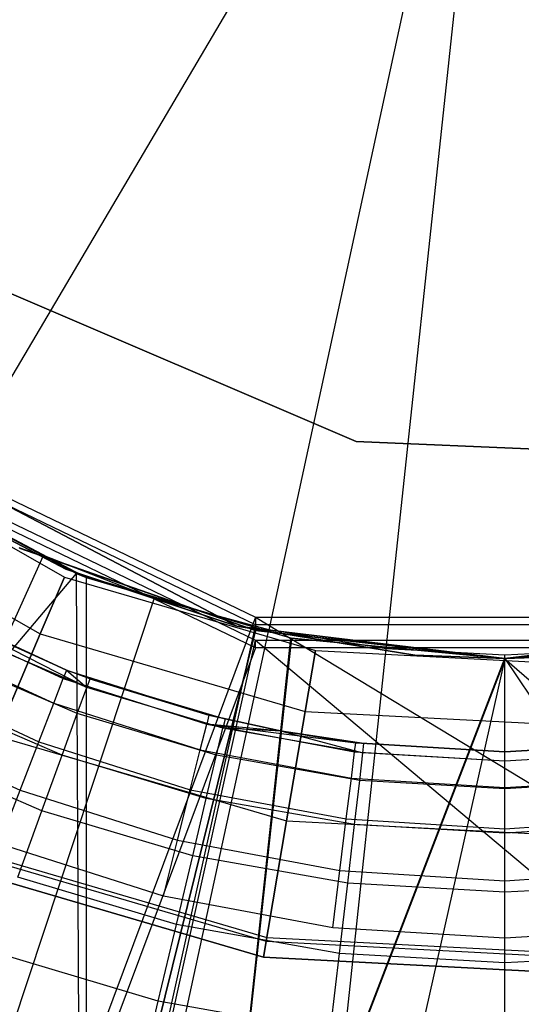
# Model space of a CAD drawing. Extents: x 0.1 to 16.1, y -7 to 7.
# Tile 26 of 68: x 7.95 to 8.084, y -0.393 to -0.129. Entities that reach past the tile are written whole.
import ezdxf

# ---------------------------------------------------------------- set-up
doc = ezdxf.new("R2010")
doc.units = 0
doc.header["$LTSCALE"] = 2.54
doc.layers.get('0').update_dxf_attribs({"color": 13, "linetype": 'CONTINUOUS'})

# ---------------------------------------------------------------- blocks, each defined once
blk = doc.blocks.new('DROPS_WOOD_E_PM_STL')
at = {"color": 0}
for p, q in [((8.08, 0, 2.18815), (7.92818, -0.25765, 2.19005)), ((8.08, 0, 2.18815), (7.92818, -0.25765, 2.19005)), ((8.08, 0, 2.18815), (8.01678, -0.2923, 2.19005)), ((8.08, 0, 2.18815), (8.01678, -0.2923, 2.19005)), ((8.04821, -0.29736, 2.19005), (8.08, 0, 2.18815)), ((8.04821, -0.29736, 2.19005), (8.08, 0, 2.18815)), ((7.93241, -0.19555, 215.55796), (8.04019, -0.24174, 215.55796)), ((8.04019, -0.24174, 14.55795), (7.93241, -0.19555, 14.55795)), ((7.93241, -0.19555, 215.55796), (8.04019, -0.24174, 215.55796)), ((8.04019, -0.24174, 14.55795), (7.93241, -0.19555, 14.55795)), ((8.0082, -0.29128, 29.35812), (7.88106, -0.22455, 29.35812)), ((7.88106, -0.22455, 28.35812), (8.0082, -0.29128, 28.35812)), ((7.88106, -0.22455, 28.35812), (8.0082, -0.29128, 28.35812)), ((8.0082, -0.29128, 29.35812), (7.88106, -0.22455, 29.35812)), ((7.89295, -0.23091, 29.36859), (8.01324, -0.28884, 29.36665)), ((7.89295, -0.23091, 29.36859), (8.01324, -0.28884, 29.36665)), ((8.01324, -0.2909, 33.36693), (7.89295, -0.23298, 33.37078)), ((8.01324, -0.2909, 33.36693), (7.89295, -0.23298, 33.37078)), ((7.89295, -0.2371, 41.36202), (8.01324, -0.29503, 41.36581)), ((7.89295, -0.2371, 41.36202), (8.01324, -0.29503, 41.36581)), ((8.01324, -0.29709, 45.36609), (7.89295, -0.23916, 45.36421)), ((8.01324, -0.29709, 45.36609), (7.89295, -0.23916, 45.36421)), ((8.04019, -0.24174, 215.55796), (8.0992, -0.24425, 215.55796)), ((8.0992, -0.24425, 14.55795), (8.04019, -0.24174, 14.55795)), ((8.04019, -0.24174, 215.55796), (8.0992, -0.24425, 215.55796)), ((8.04019, -0.24174, 215.55796), (8.04019, -0.24174, 14.55795)), ((8.0992, -0.24425, 14.55795), (8.04019, -0.24174, 14.55795)), ((8.04019, -0.24174, 215.55796), (8.04019, -0.24174, 14.55795)), ((7.90102, -0.24343, 213.36956), (7.96198, -0.27814, 213.36956)), ((7.90102, -0.24343, 213.40759), (7.96198, -0.27814, 213.40759)), ((7.90102, -0.24343, 213.36956), (7.96198, -0.27814, 213.36956)), ((7.90102, -0.24343, 213.40759), (7.96198, -0.27814, 213.40759)), ((7.91324, -0.24938, 33.88088), (7.96782, -0.27824, 33.8787)), ((7.91324, -0.24938, 33.88088), (7.96782, -0.27824, 33.8787)), ((7.96519, -0.27716, 40.87502), (7.91325, -0.24939, 40.87293)), ((7.91325, -0.24939, 40.87293), (7.96782, -0.27824, 33.8787)), ((7.96519, -0.27716, 40.87502), (7.91325, -0.24939, 40.87293)), ((7.91325, -0.24939, 40.87293), (7.96782, -0.27824, 33.8787)), ((7.96241, -0.27599, 41.3819), (7.91966, -0.25356, 41.3819)), ((7.91966, -0.25356, 40.8819), (7.96241, -0.27599, 40.8819)), ((7.91966, -0.25356, 40.8819), (7.96241, -0.27599, 40.8819)), ((7.96241, -0.27599, 41.3819), (7.91966, -0.25356, 41.3819)), ((7.96241, -0.27599, 33.88877), (7.91966, -0.25356, 33.88877)), ((7.91966, -0.25356, 33.38877), (7.96241, -0.27599, 33.38877)), ((7.91966, -0.25356, 33.38877), (7.96241, -0.27599, 33.38877)), ((7.96241, -0.27599, 33.88877), (7.91966, -0.25356, 33.88877)), ((7.89124, -0.25673, 213.33528), (7.95553, -0.29334, 213.33528)), ((7.89124, -0.25673, 213.33528), (7.95553, -0.29334, 213.33528)), ((7.89124, -0.25673, 213.44189), (7.95553, -0.29334, 213.44189)), ((7.89124, -0.25673, 213.44189), (7.95553, -0.29334, 213.44189)), ((7.95643, -0.27233, 2.19005), (7.92818, -0.25765, 2.19005)), ((7.95643, -0.27233, 2.19005), (7.92818, -0.25765, 2.19005)), ((8.01324, -0.29248, 28.34174), (7.94984, -0.27029, 28.3407)), ((8.01324, -0.29248, 28.34174), (7.94984, -0.27029, 28.3407)), ((7.94993, -0.27034, 16.34352), (8.01324, -0.29248, 16.34249)), ((7.94993, -0.27034, 16.34352), (8.01324, -0.29248, 16.34249)), ((7.83359, -0.54303, 2.22278), (7.95643, -0.27233, 2.19005)), ((7.83359, -0.54303, 2.22278), (7.95643, -0.27233, 2.19005)), ((7.98607, -0.28392, 2.19005), (7.95643, -0.27233, 2.19005)), ((7.98607, -0.28392, 2.19005), (7.95643, -0.27233, 2.19005)), ((7.96519, -0.27716, 40.87502), (7.5214, -0.8, 40.83204)), ((7.96519, -0.27716, 40.87502), (7.5214, -0.8, 40.83204)), ((8.0082, -0.29128, 41.3819), (7.96241, -0.27599, 41.3819)), ((7.96241, -0.27599, 40.8819), (8.0082, -0.29128, 40.8819)), ((7.96241, -0.27599, 40.8819), (8.0082, -0.29128, 40.8819)), ((7.96241, -0.27599, 40.8819), (7.96241, -0.27599, 41.3819)), ((8.0082, -0.29128, 41.3819), (7.96241, -0.27599, 41.3819)), ((7.96241, -0.27599, 40.8819), (7.96241, -0.27599, 41.3819)), ((8.0082, -0.29128, 33.88877), (7.96241, -0.27599, 33.88877)), ((7.96241, -0.27599, 33.38877), (8.0082, -0.29128, 33.38877)), ((7.96241, -0.27599, 33.38877), (8.0082, -0.29128, 33.38877)), ((7.96241, -0.27599, 33.38877), (7.96241, -0.27599, 33.88877)), ((8.0082, -0.29128, 33.88877), (7.96241, -0.27599, 33.88877)), ((7.96241, -0.27599, 33.38877), (7.96241, -0.27599, 33.88877)), ((8.02269, -0.29447, 40.87644), (7.96519, -0.27716, 40.87502)), ((7.96519, -0.27716, 40.87502), (7.96782, -0.8, 40.87511)), ((7.96519, -0.27716, 40.87502), (7.96782, -0.8, 40.87511)), ((7.96519, -0.27716, 40.87502), (7.96782, -0.27824, 33.8787)), ((7.96519, -0.27716, 40.87502), (7.96782, -0.27824, 33.8787)), ((8.02269, -0.29447, 40.87644), (7.96519, -0.27716, 40.87502)), ((7.96198, -0.27814, 213.36956), (7.95553, -0.29334, 213.33528)), ((7.96198, -0.27814, 213.36956), (7.95553, -0.29334, 213.33528)), ((7.95553, -0.29334, 213.44189), (7.96198, -0.27814, 213.40759)), ((7.95553, -0.29334, 213.44189), (7.96198, -0.27814, 213.40759)), ((7.96198, -0.27814, 213.36956), (8.0293, -0.29786, 213.36956)), ((7.96198, -0.27814, 213.40759), (7.96198, -0.27814, 213.36956)), ((7.96198, -0.27814, 213.40759), (8.0293, -0.29786, 213.40759)), ((7.96198, -0.27814, 213.36956), (8.0293, -0.29786, 213.36956)), ((7.96198, -0.27814, 213.40759), (7.96198, -0.27814, 213.36956)), ((7.96198, -0.27814, 213.40759), (8.0293, -0.29786, 213.40759)), ((7.96782, -0.27824, 33.8787), (7.96782, -0.8, 33.8787)), ((7.96782, -0.27824, 33.8787), (7.96782, -0.8, 33.8787)), ((7.96782, -0.27824, 33.8787), (8.02296, -0.29453, 33.87737)), ((8.02269, -0.29447, 40.87644), (7.96782, -0.27824, 33.8787)), ((8.02269, -0.29447, 40.87644), (7.96782, -0.27824, 33.8787)), ((7.96782, -0.27824, 33.8787), (8.02296, -0.29453, 33.87737)), ((7.89271, -0.56615, 2.22278), (7.98607, -0.28392, 2.19005)), ((7.89271, -0.56615, 2.22278), (7.98607, -0.28392, 2.19005)), ((8.01678, -0.2923, 2.19005), (7.98607, -0.28392, 2.19005)), ((8.01678, -0.2923, 2.19005), (7.98607, -0.28392, 2.19005)), ((7.9626, -0.30305, 15.03972), (7.92624, -0.28633, 16.28972)), ((7.92624, -0.28633, 16.28972), (7.9626, -0.30305, 16.28972)), ((7.9626, -0.30305, 15.03972), (7.92624, -0.28633, 16.28972)), ((7.92624, -0.28633, 16.28972), (7.9626, -0.30305, 16.28972)), ((8.01324, -0.28884, 29.36665), (7.82359, -0.79636, 29.37022)), ((8.01324, -0.28884, 29.36665), (7.82359, -0.79636, 29.37022)), ((7.92509, -0.28848, 16.30518), (7.96171, -0.30534, 16.30518)), ((7.92509, -0.28848, 16.30518), (7.96171, -0.30534, 16.30518)), ((7.9626, -0.30305, 15.03972), (7.93414, -0.29043, 15.03972)), ((7.93414, -0.29043, 15.03972), (7.96799, -0.30776, 15.01747)), ((7.93414, -0.29043, 15.03972), (7.96799, -0.30776, 15.01747)), ((7.9626, -0.30305, 15.03972), (7.93414, -0.29043, 15.03972)), ((8.01324, -0.28884, 29.36665), (8.84818, -0.79638, 29.40308)), ((8.01324, -0.28884, 29.36665), (8.84818, -0.79638, 29.40308)), ((8.01324, -0.28884, 29.36665), (8.14676, -0.28884, 29.36665)), ((8.01324, -0.28884, 29.36665), (8.14676, -0.28884, 29.36665)), ((8.01324, -0.28884, 29.36665), (8.01324, -0.2909, 33.36693)), ((8.01324, -0.28884, 29.36665), (8.01324, -0.2909, 33.36693)), ((8.01324, -0.29248, 16.34249), (7.88769, -0.8, 16.3452)), ((8.01324, -0.29248, 16.34249), (7.88769, -0.8, 16.3452)), ((7.88769, -0.8, 28.33903), (8.01324, -0.29248, 28.34174)), ((7.88769, -0.8, 28.33903), (8.01324, -0.29248, 28.34174)), ((8.01324, -0.2909, 33.36693), (7.90054, -0.79843, 33.37014)), ((8.01324, -0.2909, 33.36693), (7.90054, -0.79843, 33.37014)), ((7.96799, -0.30776, 15.01747), (7.93301, -0.29267, 15.01747)), ((7.96799, -0.30776, 15.01747), (7.93301, -0.29267, 15.01747)), ((7.95395, -0.58285, 2.22278), (8.01678, -0.2923, 2.19005)), ((7.95395, -0.58285, 2.22278), (8.01678, -0.2923, 2.19005)), ((8.08, -0.3, 29.35812), (8.0082, -0.29128, 29.35812)), ((8.0082, -0.29128, 28.35812), (8.08, -0.3, 28.35812)), ((8.0082, -0.29128, 28.35812), (8.08, -0.3, 28.35812)), ((8.0082, -0.29128, 28.35812), (8.0082, -0.29128, 29.35812)), ((8.08, -0.3, 29.35812), (8.0082, -0.29128, 29.35812)), ((8.0082, -0.29128, 28.35812), (8.0082, -0.29128, 29.35812)), ((8.05586, -0.29903, 41.3819), (8.0082, -0.29128, 41.3819)), ((8.0082, -0.29128, 40.8819), (8.05586, -0.29903, 40.8819)), ((8.0082, -0.29128, 40.8819), (8.05586, -0.29903, 40.8819)), ((8.0082, -0.29128, 40.8819), (8.0082, -0.29128, 41.3819)), ((8.05586, -0.29903, 41.3819), (8.0082, -0.29128, 41.3819)), ((8.0082, -0.29128, 40.8819), (8.0082, -0.29128, 41.3819)), ((8.05586, -0.29903, 33.88877), (8.0082, -0.29128, 33.88877)), ((8.0082, -0.29128, 33.38877), (8.05586, -0.29903, 33.38877)), ((8.0082, -0.29128, 33.38877), (8.05586, -0.29903, 33.38877)), ((8.0082, -0.29128, 33.38877), (8.0082, -0.29128, 33.88877)), ((8.05586, -0.29903, 33.88877), (8.0082, -0.29128, 33.88877)), ((8.0082, -0.29128, 33.38877), (8.0082, -0.29128, 33.88877)), ((8.14676, -0.2909, 33.36693), (8.01324, -0.2909, 33.36693)), ((8.14676, -0.2909, 33.36693), (8.01324, -0.2909, 33.36693)), ((8.01324, -0.29248, 16.34249), (8.0799, -0.3, 16.34211)), ((8.0801, -0.3, 28.34211), (8.01324, -0.29248, 28.34174)), ((8.01324, -0.29248, 28.34174), (8.01324, -0.29248, 16.34249)), ((8.01324, -0.29248, 28.34174), (8.01324, -0.29248, 16.34249)), ((8.0801, -0.3, 28.34211), (8.01324, -0.29248, 28.34174)), ((8.01324, -0.29248, 16.34249), (8.0799, -0.3, 16.34211)), ((8.04821, -0.29736, 2.19005), (8.01678, -0.2923, 2.19005)), ((8.04821, -0.29736, 2.19005), (8.01678, -0.2923, 2.19005)), ((8.0799, -0.3, 16.34211), (8.14676, -0.29248, 16.34249)), ((8.0799, -0.3, 16.34211), (8.14676, -0.29248, 16.34249)), ((8.15179, -0.29128, 29.35812), (8.08, -0.3, 29.35812)), ((8.08, -0.3, 28.35812), (8.15179, -0.29128, 28.35812)), ((8.08, -0.3, 28.35812), (8.15179, -0.29128, 28.35812)), ((8.15179, -0.29128, 29.35812), (8.08, -0.3, 29.35812)), ((8.14676, -0.29248, 28.34174), (8.0801, -0.3, 28.34211)), ((8.14676, -0.29248, 28.34174), (8.0801, -0.3, 28.34211)), ((7.90054, -0.80255, 41.36208), (8.01324, -0.29503, 41.36581)), ((7.90054, -0.80255, 41.36208), (8.01324, -0.29503, 41.36581)), ((7.92173, -0.29474, 16.31911), (7.95915, -0.31196, 16.31911)), ((7.92173, -0.29474, 16.31911), (7.95915, -0.31196, 16.31911)), ((7.95553, -0.29334, 213.33528), (7.94391, -0.32072, 213.31155)), ((7.95553, -0.29334, 213.33528), (7.94391, -0.32072, 213.31155)), ((7.94391, -0.32072, 213.4656), (7.95553, -0.29334, 213.44189)), ((7.94391, -0.32072, 213.4656), (7.95553, -0.29334, 213.44189)), ((7.95553, -0.29334, 213.33528), (8.02654, -0.31414, 213.33528)), ((7.95553, -0.29334, 213.33528), (8.02654, -0.31414, 213.33528)), ((7.95553, -0.29334, 213.44189), (8.02654, -0.31414, 213.44189)), ((7.95553, -0.29334, 213.44189), (8.02654, -0.31414, 213.44189)), ((7.96782, -0.8, 40.87511), (8.02269, -0.29447, 40.87644)), ((7.96782, -0.8, 40.87511), (8.02269, -0.29447, 40.87644)), ((7.96782, -0.8, 33.8787), (8.02296, -0.29453, 33.87737)), ((7.96782, -0.8, 33.8787), (8.02296, -0.29453, 33.87737)), ((8.01324, -0.29503, 41.36581), (8.61693, -0.80253, 41.32991)), ((8.01324, -0.29503, 41.36581), (8.61693, -0.80253, 41.32991)), ((8.01324, -0.29503, 41.36581), (8.14676, -0.29503, 41.36581)), ((8.01324, -0.29709, 45.36609), (8.01324, -0.29503, 41.36581)), ((8.01324, -0.29709, 45.36609), (8.01324, -0.29503, 41.36581)), ((8.01324, -0.29503, 41.36581), (8.14676, -0.29503, 41.36581)), ((8.08, -0.3, 40.87691), (8.02269, -0.29447, 40.87644)), ((8.02269, -0.29447, 40.87644), (8.02296, -0.29453, 33.87737)), ((8.08, -0.3, 40.87691), (8.02269, -0.29447, 40.87644)), ((8.02269, -0.29447, 40.87644), (8.02296, -0.29453, 33.87737)), ((8.02296, -0.29453, 33.87737), (8.08, -0.3, 33.87691)), ((8.02296, -0.29453, 33.87737), (8.08, -0.3, 33.87691)), ((8.08, -0.3, 33.87691), (8.1387, -0.2942, 33.8774)), ((8.08, -0.3, 33.87691), (8.1387, -0.2942, 33.8774)), ((8.13844, -0.29425, 40.87642), (8.08, -0.3, 40.87691)), ((8.13844, -0.29425, 40.87642), (8.08, -0.3, 40.87691)), ((8.01324, -0.29709, 45.36609), (7.82359, -0.80461, 45.362)), ((8.01324, -0.29709, 45.36609), (7.82359, -0.80461, 45.362)), ((8.14676, -0.29709, 45.36609), (8.01324, -0.29709, 45.36609)), ((8.14676, -0.29709, 45.36609), (8.01324, -0.29709, 45.36609)), ((8.01661, -0.59294, 2.22278), (8.04821, -0.29736, 2.19005)), ((8.01661, -0.59294, 2.22278), (8.04821, -0.29736, 2.19005)), ((8.0293, -0.29786, 213.36956), (8.02654, -0.31414, 213.33528)), ((8.0293, -0.29786, 213.36956), (8.02654, -0.31414, 213.33528)), ((8.02654, -0.31414, 213.44189), (8.0293, -0.29786, 213.40759)), ((8.02654, -0.31414, 213.44189), (8.0293, -0.29786, 213.40759)), ((8.0293, -0.29786, 213.36956), (8.09936, -0.30152, 213.36956)), ((8.0293, -0.29786, 213.40759), (8.0293, -0.29786, 213.36956)), ((8.0293, -0.29786, 213.40759), (8.09936, -0.30152, 213.40759)), ((8.0293, -0.29786, 213.36956), (8.09936, -0.30152, 213.36956)), ((8.0293, -0.29786, 213.40759), (8.0293, -0.29786, 213.36956)), ((8.0293, -0.29786, 213.40759), (8.09936, -0.30152, 213.40759)), ((8.08, -0.29906, 2.19005), (8.04821, -0.29736, 2.19005)), ((8.08, -0.29906, 2.19005), (8.04821, -0.29736, 2.19005)), ((8.11179, -0.29736, 2.19005), (8.08, -0.29906, 2.19005)), ((8.11179, -0.29736, 2.19005), (8.08, -0.29906, 2.19005)), ((8.0799, -0.3, 16.34211), (7.88769, -0.8, 16.3452)), ((8.0799, -0.3, 16.34211), (7.88769, -0.8, 16.3452)), ((8.0801, -0.3, 28.34211), (7.88769, -0.8, 28.33903)), ((8.0801, -0.3, 28.34211), (7.88769, -0.8, 28.33903)), ((7.96546, -0.31471, 14.99634), (7.9297, -0.29928, 14.99634)), ((7.96546, -0.31471, 14.99634), (7.9297, -0.29928, 14.99634)), ((8.08, -0.3, 33.87691), (7.96782, -0.8, 33.8787)), ((8.08, -0.3, 33.87691), (7.96782, -0.8, 33.8787)), ((8.08, -0.3, 40.87691), (7.96782, -0.8, 40.87511)), ((8.08, -0.3, 40.87691), (7.96782, -0.8, 40.87511)), ((8.08, -0.3, 41.3819), (8.05586, -0.29903, 41.3819)), ((8.05586, -0.29903, 40.8819), (8.08, -0.3, 40.8819)), ((8.05586, -0.29903, 40.8819), (8.08, -0.3, 40.8819)), ((8.05586, -0.29903, 40.8819), (8.05586, -0.29903, 41.3819)), ((8.08, -0.3, 41.3819), (8.05586, -0.29903, 41.3819)), ((8.05586, -0.29903, 40.8819), (8.05586, -0.29903, 41.3819)), ((8.08, -0.3, 33.88877), (8.05586, -0.29903, 33.88877)), ((8.05586, -0.29903, 33.38877), (8.08, -0.3, 33.38877)), ((8.05586, -0.29903, 33.38877), (8.08, -0.3, 33.38877)), ((8.05586, -0.29903, 33.38877), (8.05586, -0.29903, 33.88877)), ((8.08, -0.3, 33.88877), (8.05586, -0.29903, 33.88877)), ((8.05586, -0.29903, 33.38877), (8.05586, -0.29903, 33.88877)), ((8.0799, -0.3, 16.34211), (8.65614, -0.8, 16.36984)), ((8.0799, -0.3, 16.34211), (8.65614, -0.8, 16.36984)), ((8.0801, -0.3, 28.34211), (8.0799, -0.3, 16.34211)), ((8.0801, -0.3, 28.34211), (8.0799, -0.3, 16.34211)), ((8.10414, -0.29903, 41.3819), (8.08, -0.3, 41.3819)), ((8.08, -0.3, 40.8819), (8.10414, -0.29903, 40.8819)), ((8.08, -0.3, 40.8819), (8.10414, -0.29903, 40.8819)), ((8.10414, -0.29903, 41.3819), (8.08, -0.3, 41.3819)), ((8.10414, -0.29903, 33.88877), (8.08, -0.3, 33.88877)), ((8.08, -0.3, 33.38877), (8.10414, -0.29903, 33.38877)), ((8.08, -0.3, 33.38877), (8.10414, -0.29903, 33.38877)), ((8.10414, -0.29903, 33.88877), (8.08, -0.3, 33.88877)), ((8.08, -0.59632, 2.22278), (8.08, -0.29906, 2.19005)), ((8.08, -0.59632, 2.22278), (8.08, -0.29906, 2.19005)), ((8.08, -0.3, 28.35812), (8.08, -0.3, 29.35812)), ((8.08, -0.3, 28.35812), (8.08, -0.3, 29.35812)), ((8.08, -0.3, 40.8819), (8.08, -0.3, 41.3819)), ((8.08, -0.3, 40.8819), (8.08, -0.3, 41.3819)), ((8.08, -0.3, 33.87691), (8.41608, -0.8, 33.89308)), ((8.08, -0.3, 33.87691), (8.41608, -0.8, 33.89308)), ((8.08, -0.3, 40.87691), (8.08, -0.3, 33.87691)), ((8.08, -0.3, 40.87691), (8.08, -0.3, 33.87691)), ((8.08, -0.3, 33.38877), (8.08, -0.3, 33.88877)), ((8.08, -0.3, 33.38877), (8.08, -0.3, 33.88877)), ((7.9626, -0.30305, 16.28972), (7.96171, -0.30534, 16.30518)), ((7.9626, -0.30305, 16.28972), (7.96171, -0.30534, 16.30518)), ((7.96884, -0.3054, 15.03972), (7.9626, -0.30305, 16.28972)), ((7.9626, -0.30305, 16.28972), (8.00073, -0.31518, 16.28972)), ((7.96884, -0.3054, 15.03972), (7.9626, -0.30305, 16.28972)), ((7.96884, -0.3054, 15.03972), (7.9626, -0.30305, 15.03972)), ((7.9626, -0.30305, 15.03972), (7.9626, -0.30305, 16.28972)), ((7.9626, -0.30305, 15.03972), (7.9626, -0.30305, 16.28972)), ((7.9626, -0.30305, 15.03972), (7.96799, -0.30776, 15.01747)), ((7.96884, -0.3054, 15.03972), (7.9626, -0.30305, 15.03972)), ((7.9626, -0.30305, 15.03972), (7.96799, -0.30776, 15.01747)), ((7.9626, -0.30305, 16.28972), (8.00073, -0.31518, 16.28972)), ((7.91649, -0.30449, 16.33018), (7.95515, -0.32227, 16.33018)), ((7.91649, -0.30449, 16.33018), (7.95515, -0.32227, 16.33018)), ((7.95915, -0.31196, 16.31911), (7.96171, -0.30534, 16.30518)), ((7.95915, -0.31196, 16.31911), (7.96171, -0.30534, 16.30518)), ((7.96171, -0.30534, 16.30518), (8.00013, -0.31756, 16.30518)), ((7.96171, -0.30534, 16.30518), (8.00013, -0.31756, 16.30518)), ((7.96884, -0.3054, 15.03972), (7.96799, -0.30776, 15.01747)), ((7.96884, -0.3054, 15.03972), (7.96799, -0.30776, 15.01747)), ((8.00505, -0.31624, 15.03972), (7.96884, -0.3054, 15.03972)), ((7.96884, -0.3054, 15.03972), (8.00073, -0.31518, 16.28972)), ((7.96884, -0.3054, 15.03972), (8.00073, -0.31518, 16.28972)), ((8.00505, -0.31624, 15.03972), (7.96884, -0.3054, 15.03972)), ((7.96546, -0.31471, 14.99634), (7.96799, -0.30776, 15.01747)), ((7.96546, -0.31471, 14.99634), (7.96799, -0.30776, 15.01747)), ((8.00447, -0.31868, 15.01747), (7.96799, -0.30776, 15.01747)), ((8.00447, -0.31868, 15.01747), (7.96799, -0.30776, 15.01747)), ((7.96138, -0.3259, 14.97738), (7.92435, -0.30993, 14.97738)), ((7.96138, -0.3259, 14.97738), (7.92435, -0.30993, 14.97738)), ((7.95515, -0.32227, 16.33018), (7.95915, -0.31196, 16.31911)), ((7.95515, -0.32227, 16.33018), (7.95915, -0.31196, 16.31911)), ((7.95915, -0.31196, 16.31911), (7.9984, -0.32444, 16.31911)), ((7.95915, -0.31196, 16.31911), (7.9984, -0.32444, 16.31911)), ((8.02654, -0.31414, 213.33528), (8.02154, -0.34346, 213.31155)), ((8.02654, -0.31414, 213.33528), (8.02154, -0.34346, 213.31155)), ((8.02154, -0.34346, 213.4656), (8.02654, -0.31414, 213.44189)), ((8.02154, -0.34346, 213.4656), (8.02654, -0.31414, 213.44189)), ((8.02654, -0.31414, 213.33528), (8.10042, -0.318, 213.33528)), ((8.02654, -0.31414, 213.33528), (8.10042, -0.318, 213.33528)), ((8.02654, -0.31414, 213.44189), (8.10042, -0.318, 213.44189)), ((8.02654, -0.31414, 213.44189), (8.10042, -0.318, 213.44189)), ((7.9099, -0.31677, 16.33728), (7.95012, -0.33527, 16.33728)), ((7.9099, -0.31677, 16.33728), (7.95012, -0.33527, 16.33728)), ((7.96138, -0.3259, 14.97738), (7.96546, -0.31471, 14.99634)), ((7.96138, -0.3259, 14.97738), (7.96546, -0.31471, 14.99634)), ((8.00277, -0.32588, 14.99634), (7.96546, -0.31471, 14.99634)), ((8.00277, -0.32588, 14.99634), (7.96546, -0.31471, 14.99634)), ((8.00073, -0.31518, 16.28972), (8.00013, -0.31756, 16.30518)), ((8.00073, -0.31518, 16.28972), (8.00013, -0.31756, 16.30518)), ((8.02028, -0.31947, 15.03972), (8.00073, -0.31518, 16.28972)), ((8.00073, -0.31518, 16.28972), (8.02028, -0.31947, 16.28972)), ((8.00505, -0.31624, 15.03972), (8.00073, -0.31518, 16.28972)), ((8.02028, -0.31947, 15.03972), (8.00073, -0.31518, 16.28972)), ((8.00505, -0.31624, 15.03972), (8.00073, -0.31518, 16.28972)), ((8.00073, -0.31518, 16.28972), (8.02028, -0.31947, 16.28972)), ((8.00505, -0.31624, 15.03972), (8.00447, -0.31868, 15.01747)), ((8.00505, -0.31624, 15.03972), (8.00447, -0.31868, 15.01747)), ((8.02028, -0.31947, 15.03972), (8.00505, -0.31624, 15.03972)), ((8.02028, -0.31947, 15.03972), (8.00505, -0.31624, 15.03972)), ((7.9984, -0.32444, 16.31911), (8.00013, -0.31756, 16.30518)), ((7.9984, -0.32444, 16.31911), (8.00013, -0.31756, 16.30518)), ((8.02028, -0.31947, 16.28972), (8.00013, -0.31756, 16.30518)), ((8.00013, -0.31756, 16.30518), (8.04006, -0.32254, 16.28972)), ((8.02028, -0.31947, 16.28972), (8.00013, -0.31756, 16.30518)), ((8.00013, -0.31756, 16.30518), (8.03976, -0.32497, 16.30518)), ((8.00013, -0.31756, 16.30518), (8.04006, -0.32254, 16.28972)), ((8.00013, -0.31756, 16.30518), (8.03976, -0.32497, 16.30518)), ((8.00277, -0.32588, 14.99634), (8.00447, -0.31868, 15.01747)), ((8.00277, -0.32588, 14.99634), (8.00447, -0.31868, 15.01747)), ((8.02028, -0.31947, 15.03972), (8.00447, -0.31868, 15.01747)), ((8.02028, -0.31947, 15.03972), (8.00447, -0.31868, 15.01747)), ((8.04198, -0.32529, 15.01747), (8.00447, -0.31868, 15.01747)), ((8.04198, -0.32529, 15.01747), (8.00447, -0.31868, 15.01747)), ((8.04227, -0.3228, 15.03972), (8.02028, -0.31947, 16.28972)), ((8.02028, -0.31947, 16.28972), (8.04006, -0.32254, 16.28972)), ((8.04227, -0.3228, 15.03972), (8.02028, -0.31947, 16.28972)), ((8.04227, -0.3228, 15.03972), (8.02028, -0.31947, 15.03972)), ((8.02028, -0.31947, 15.03972), (8.02028, -0.31947, 16.28972)), ((8.02028, -0.31947, 15.03972), (8.02028, -0.31947, 16.28972)), ((8.02028, -0.31947, 15.03972), (8.04198, -0.32529, 15.01747)), ((8.02028, -0.31947, 15.03972), (8.04198, -0.32529, 15.01747)), ((8.04227, -0.3228, 15.03972), (8.02028, -0.31947, 15.03972)), ((8.02028, -0.31947, 16.28972), (8.04006, -0.32254, 16.28972)), ((7.94391, -0.32072, 213.31155), (8.02154, -0.34346, 213.31155)), ((7.94391, -0.32072, 213.31155), (8.02154, -0.34346, 213.31155)), ((7.94391, -0.32072, 213.4656), (8.02154, -0.34346, 213.4656)), ((7.94391, -0.32072, 213.4656), (8.02154, -0.34346, 213.4656)), ((7.95597, -0.34078, 14.96154), (7.91724, -0.32408, 14.96154)), ((7.95597, -0.34078, 14.96154), (7.91724, -0.32408, 14.96154)), ((7.95012, -0.33527, 16.33728), (7.95515, -0.32227, 16.33018)), ((7.95012, -0.33527, 16.33728), (7.95515, -0.32227, 16.33018)), ((7.95515, -0.32227, 16.33018), (7.9957, -0.33517, 16.33018)), ((7.95515, -0.32227, 16.33018), (7.9957, -0.33517, 16.33018)), ((7.9957, -0.33517, 16.33018), (7.9984, -0.32444, 16.31911)), ((7.9957, -0.33517, 16.33018), (7.9984, -0.32444, 16.31911)), ((7.9984, -0.32444, 16.31911), (8.03889, -0.33201, 16.31911)), ((7.9984, -0.32444, 16.31911), (8.03889, -0.33201, 16.31911)), ((8.03976, -0.32497, 16.30518), (8.04006, -0.32254, 16.28972)), ((8.03976, -0.32497, 16.30518), (8.04006, -0.32254, 16.28972)), ((8.08, -0.325, 15.03972), (8.04006, -0.32254, 16.28972)), ((8.04006, -0.32254, 16.28972), (8.08, -0.325, 16.28972)), ((8.08, -0.325, 15.03972), (8.04006, -0.32254, 16.28972)), ((8.04227, -0.3228, 15.03972), (8.04006, -0.32254, 16.28972)), ((8.04227, -0.3228, 15.03972), (8.04006, -0.32254, 16.28972)), ((8.04006, -0.32254, 16.28972), (8.08, -0.325, 16.28972)), ((8.04198, -0.32529, 15.01747), (8.04227, -0.3228, 15.03972)), ((8.04198, -0.32529, 15.01747), (8.04227, -0.3228, 15.03972)), ((8.08, -0.325, 15.03972), (8.04227, -0.3228, 15.03972)), ((8.08, -0.325, 15.03972), (8.04227, -0.3228, 15.03972)), ((8.08, -0.325, 16.28972), (8.11994, -0.32254, 16.28972)), ((8.08, -0.325, 16.28972), (8.11994, -0.32254, 16.28972)), ((8.11773, -0.3228, 15.03972), (8.08, -0.325, 16.28972)), ((8.11773, -0.3228, 15.03972), (8.08, -0.325, 16.28972)), ((8.11773, -0.3228, 15.03972), (8.08, -0.325, 15.03972)), ((8.11773, -0.3228, 15.03972), (8.08, -0.325, 15.03972)), ((7.95597, -0.34078, 14.96154), (7.96138, -0.3259, 14.97738)), ((7.95597, -0.34078, 14.96154), (7.96138, -0.3259, 14.97738)), ((8.00002, -0.33747, 14.97738), (7.96138, -0.3259, 14.97738)), ((8.00002, -0.33747, 14.97738), (7.96138, -0.3259, 14.97738)), ((8.00002, -0.33747, 14.97738), (8.00277, -0.32588, 14.99634)), ((8.00002, -0.33747, 14.97738), (8.00277, -0.32588, 14.99634)), ((8.04112, -0.33264, 14.99634), (8.00277, -0.32588, 14.99634)), ((8.04112, -0.33264, 14.99634), (8.00277, -0.32588, 14.99634)), ((8.03889, -0.33201, 16.31911), (8.03976, -0.32497, 16.30518)), ((8.03889, -0.33201, 16.31911), (8.03976, -0.32497, 16.30518)), ((8.03976, -0.32497, 16.30518), (8.08, -0.32745, 16.30518)), ((8.03976, -0.32497, 16.30518), (8.08, -0.32745, 16.30518)), ((8.04112, -0.33264, 14.99634), (8.04198, -0.32529, 15.01747)), ((8.04112, -0.33264, 14.99634), (8.04198, -0.32529, 15.01747)), ((8.08, -0.32751, 15.01747), (8.04198, -0.32529, 15.01747)), ((8.08, -0.32751, 15.01747), (8.04198, -0.32529, 15.01747)), ((8.08, -0.32745, 16.30518), (8.12024, -0.32497, 16.30518)), ((8.08, -0.32745, 16.30518), (8.12024, -0.32497, 16.30518)), ((8.08, -0.325, 15.03972), (8.08, -0.325, 16.28972)), ((8.08, -0.325, 15.03972), (8.08, -0.325, 16.28972)), ((8.08, -0.32751, 15.01747), (8.08, -0.325, 15.03972)), ((8.08, -0.32751, 15.01747), (8.08, -0.325, 15.03972)), ((8.08, -0.32745, 16.30518), (8.08, -0.325, 16.28972)), ((8.08, -0.32745, 16.30518), (8.08, -0.325, 16.28972)), ((8.11802, -0.32529, 15.01747), (8.08, -0.32751, 15.01747)), ((8.11802, -0.32529, 15.01747), (8.08, -0.32751, 15.01747)), ((8.08, -0.33455, 16.31911), (8.08, -0.32745, 16.30518)), ((8.08, -0.33455, 16.31911), (8.08, -0.32745, 16.30518)), ((8.08, -0.3349, 14.99634), (8.08, -0.32751, 15.01747)), ((8.08, -0.3349, 14.99634), (8.08, -0.32751, 15.01747)), ((8.03753, -0.34299, 16.33018), (8.03889, -0.33201, 16.31911)), ((8.03753, -0.34299, 16.33018), (8.03889, -0.33201, 16.31911)), ((8.03889, -0.33201, 16.31911), (8.08, -0.33455, 16.31911)), ((8.03889, -0.33201, 16.31911), (8.08, -0.33455, 16.31911)), ((8.03974, -0.34447, 14.97738), (8.04112, -0.33264, 14.99634)), ((8.03974, -0.34447, 14.97738), (8.04112, -0.33264, 14.99634)), ((8.08, -0.3349, 14.99634), (8.04112, -0.33264, 14.99634)), ((8.08, -0.3349, 14.99634), (8.04112, -0.33264, 14.99634)), ((8.08, -0.33455, 16.31911), (8.12111, -0.33201, 16.31911)), ((8.08, -0.33455, 16.31911), (8.12111, -0.33201, 16.31911)), ((8.11888, -0.33264, 14.99634), (8.08, -0.3349, 14.99634)), ((8.11888, -0.33264, 14.99634), (8.08, -0.3349, 14.99634)), ((7.94453, -0.34968, 16.33972), (7.95012, -0.33527, 16.33728)), ((7.94453, -0.34968, 16.33972), (7.95012, -0.33527, 16.33728)), ((7.95012, -0.33527, 16.33728), (7.9923, -0.34869, 16.33728)), ((7.95012, -0.33527, 16.33728), (7.9923, -0.34869, 16.33728)), ((7.9923, -0.34869, 16.33728), (7.9957, -0.33517, 16.33018)), ((7.9923, -0.34869, 16.33728), (7.9957, -0.33517, 16.33018)), ((7.9957, -0.33517, 16.33018), (8.03753, -0.34299, 16.33018)), ((7.9957, -0.33517, 16.33018), (8.03753, -0.34299, 16.33018)), ((8.08, -0.34561, 16.33018), (8.08, -0.33455, 16.31911)), ((8.08, -0.34561, 16.33018), (8.08, -0.33455, 16.31911)), ((8.08, -0.34682, 14.97738), (8.08, -0.3349, 14.99634)), ((8.08, -0.34682, 14.97738), (8.08, -0.3349, 14.99634)), ((7.99637, -0.35288, 14.96154), (8.00002, -0.33747, 14.97738)), ((7.99637, -0.35288, 14.96154), (8.00002, -0.33747, 14.97738)), ((8.03974, -0.34447, 14.97738), (8.00002, -0.33747, 14.97738)), ((8.03974, -0.34447, 14.97738), (8.00002, -0.33747, 14.97738)), ((7.94948, -0.3586, 14.94963), (7.95597, -0.34078, 14.96154)), ((7.94948, -0.3586, 14.94963), (7.95597, -0.34078, 14.96154)), ((7.99637, -0.35288, 14.96154), (7.95597, -0.34078, 14.96154)), ((7.99637, -0.35288, 14.96154), (7.95597, -0.34078, 14.96154)), ((8.03582, -0.35682, 16.33728), (8.03753, -0.34299, 16.33018)), ((8.03582, -0.35682, 16.33728), (8.03753, -0.34299, 16.33018)), ((8.03753, -0.34299, 16.33018), (8.08, -0.34561, 16.33018)), ((8.03753, -0.34299, 16.33018), (8.08, -0.34561, 16.33018)), ((8.08, -0.34561, 16.33018), (8.12247, -0.34299, 16.33018)), ((8.08, -0.34561, 16.33018), (8.12247, -0.34299, 16.33018)), ((8.02154, -0.34346, 213.31155), (8.01532, -0.38004, 213.30308)), ((8.02154, -0.34346, 213.31155), (8.01532, -0.38004, 213.30308)), ((8.01532, -0.38004, 213.47407), (8.02154, -0.34346, 213.4656)), ((8.01532, -0.38004, 213.47407), (8.02154, -0.34346, 213.4656)), ((8.02154, -0.34346, 213.31155), (8.10233, -0.34769, 213.31155)), ((8.02154, -0.34346, 213.31155), (8.10233, -0.34769, 213.31155)), ((8.02154, -0.34346, 213.4656), (8.10233, -0.34769, 213.4656)), ((8.02154, -0.34346, 213.4656), (8.10233, -0.34769, 213.4656)), ((8.0379, -0.3602, 14.96154), (8.03974, -0.34447, 14.97738)), ((8.0379, -0.3602, 14.96154), (8.03974, -0.34447, 14.97738)), ((8.08, -0.34682, 14.97738), (8.03974, -0.34447, 14.97738)), ((8.08, -0.34682, 14.97738), (8.03974, -0.34447, 14.97738)), ((8.12026, -0.34447, 14.97738), (8.08, -0.34682, 14.97738)), ((8.12026, -0.34447, 14.97738), (8.08, -0.34682, 14.97738)), ((8.08, -0.35955, 16.33728), (8.08, -0.34561, 16.33018)), ((8.08, -0.35955, 16.33728), (8.08, -0.34561, 16.33018)), ((8.08, -0.36265, 14.96154), (8.08, -0.34682, 14.97738)), ((8.08, -0.36265, 14.96154), (8.08, -0.34682, 14.97738)), ((7.9311, -0.35092, 213.39202), (8.01604, -0.3758, 213.39202)), ((7.9311, -0.35092, 213.39202), (8.01604, -0.3758, 213.39202)), ((7.93151, -0.34994, 213.38735), (8.01622, -0.37475, 213.38735)), ((7.93151, -0.34994, 213.38735), (8.01622, -0.37475, 213.38735)), ((7.98853, -0.36367, 16.33972), (7.94453, -0.34968, 16.33972)), ((7.98853, -0.36367, 16.33972), (7.94453, -0.34968, 16.33972)), ((7.98853, -0.36367, 16.33972), (7.9923, -0.34869, 16.33728)), ((7.98853, -0.36367, 16.33972), (7.9923, -0.34869, 16.33728)), ((7.9923, -0.34869, 16.33728), (8.03582, -0.35682, 16.33728)), ((7.9923, -0.34869, 16.33728), (8.03582, -0.35682, 16.33728)), ((7.99199, -0.37133, 14.94963), (7.99637, -0.35288, 14.96154)), ((7.99199, -0.37133, 14.94963), (7.99637, -0.35288, 14.96154)), ((8.0379, -0.3602, 14.96154), (7.99637, -0.35288, 14.96154)), ((8.0379, -0.3602, 14.96154), (7.99637, -0.35288, 14.96154)), ((8.01532, -0.38004, 213.38308), (7.92942, -0.35487, 213.38308)), ((7.92942, -0.35487, 213.30308), (8.01532, -0.38004, 213.30308)), ((8.01532, -0.38004, 213.47407), (7.92942, -0.35487, 213.47407)), ((7.92942, -0.35487, 213.30308), (8.01532, -0.38004, 213.30308)), ((8.01532, -0.38004, 213.47407), (7.92942, -0.35487, 213.47407)), ((7.92942, -0.35487, 213.39407), (8.01532, -0.38004, 213.39407)), ((7.92942, -0.35487, 213.39407), (8.01532, -0.38004, 213.39407)), ((8.01532, -0.38004, 213.38308), (7.92942, -0.35487, 213.38308)), ((7.99199, -0.37133, 14.94963), (7.94948, -0.3586, 14.94963)), ((7.99199, -0.37133, 14.94963), (7.94948, -0.3586, 14.94963)), ((8.03392, -0.37216, 16.33972), (8.03582, -0.35682, 16.33728)), ((8.03392, -0.37216, 16.33972), (8.03582, -0.35682, 16.33728)), ((8.03582, -0.35682, 16.33728), (8.08, -0.35955, 16.33728)), ((8.03582, -0.35682, 16.33728), (8.08, -0.35955, 16.33728)), ((8.08, -0.35955, 16.33728), (8.12418, -0.35682, 16.33728)), ((8.08, -0.35955, 16.33728), (8.12418, -0.35682, 16.33728)), ((8.0357, -0.37903, 14.94963), (8.0379, -0.3602, 14.96154)), ((8.0357, -0.37903, 14.94963), (8.0379, -0.3602, 14.96154)), ((8.08, -0.36265, 14.96154), (8.0379, -0.3602, 14.96154)), ((8.08, -0.36265, 14.96154), (8.0379, -0.3602, 14.96154)), ((8.08, -0.375, 16.33972), (8.08, -0.35955, 16.33728)), ((8.08, -0.375, 16.33972), (8.08, -0.35955, 16.33728)), ((8.1221, -0.3602, 14.96154), (8.08, -0.36265, 14.96154)), ((8.1221, -0.3602, 14.96154), (8.08, -0.36265, 14.96154)), ((8.03392, -0.37216, 16.33972), (7.98853, -0.36367, 16.33972)), ((8.03392, -0.37216, 16.33972), (7.98853, -0.36367, 16.33972)), ((8.08, -0.38161, 14.94963), (8.08, -0.36265, 14.96154)), ((8.08, -0.38161, 14.94963), (8.08, -0.36265, 14.96154)), ((7.98712, -0.39189, 14.94223), (7.99199, -0.37133, 14.94963)), ((7.98712, -0.39189, 14.94223), (7.99199, -0.37133, 14.94963)), ((8.0357, -0.37903, 14.94963), (7.99199, -0.37133, 14.94963)), ((8.0357, -0.37903, 14.94963), (7.99199, -0.37133, 14.94963)), ((8.08, -0.375, 16.33972), (8.03392, -0.37216, 16.33972)), ((8.08, -0.375, 16.33972), (8.03392, -0.37216, 16.33972)), ((8.12608, -0.37216, 16.33972), (8.08, -0.375, 16.33972)), ((8.12608, -0.37216, 16.33972), (8.08, -0.375, 16.33972)), ((8.01532, -0.38004, 213.38308), (8.01622, -0.37475, 213.38735)), ((8.01532, -0.38004, 213.38308), (8.01622, -0.37475, 213.38735)), ((8.01622, -0.37475, 213.38735), (8.01604, -0.3758, 213.39202)), ((8.01622, -0.37475, 213.38735), (8.01604, -0.3758, 213.39202)), ((8.01622, -0.37475, 213.38735), (8.10436, -0.37936, 213.38735)), ((8.01622, -0.37475, 213.38735), (8.10436, -0.37936, 213.38735)), ((8.01604, -0.3758, 213.39202), (8.01532, -0.38004, 213.39407)), ((8.01604, -0.3758, 213.39202), (8.01532, -0.38004, 213.39407)), ((8.01604, -0.3758, 213.39202), (8.10443, -0.38042, 213.39202)), ((8.01604, -0.3758, 213.39202), (8.10443, -0.38042, 213.39202)), ((7.98712, -0.39189, 14.94223), (7.94225, -0.37846, 14.94223)), ((7.98712, -0.39189, 14.94223), (7.94225, -0.37846, 14.94223)), ((8.1047, -0.38471, 213.38308), (8.01532, -0.38004, 213.38308)), ((8.01532, -0.38004, 213.30308), (8.1047, -0.38471, 213.30308)), ((8.1047, -0.38471, 213.47407), (8.01532, -0.38004, 213.47407)), ((8.01532, -0.38004, 213.30308), (8.1047, -0.38471, 213.30308)), ((8.1047, -0.38471, 213.47407), (8.01532, -0.38004, 213.47407)), ((8.01532, -0.38004, 213.39407), (8.1047, -0.38471, 213.39407)), ((8.01532, -0.38004, 213.39407), (8.1047, -0.38471, 213.39407)), ((8.1047, -0.38471, 213.38308), (8.01532, -0.38004, 213.38308)), ((8.03324, -0.40002, 14.94223), (8.0357, -0.37903, 14.94963)), ((8.03324, -0.40002, 14.94223), (8.0357, -0.37903, 14.94963)), ((8.08, -0.38161, 14.94963), (8.0357, -0.37903, 14.94963)), ((8.08, -0.38161, 14.94963), (8.0357, -0.37903, 14.94963)), ((8.1243, -0.37903, 14.94963), (8.08, -0.38161, 14.94963)), ((8.1243, -0.37903, 14.94963), (8.08, -0.38161, 14.94963)), ((8.08, -0.40275, 14.94223), (8.08, -0.38161, 14.94963)), ((8.08, -0.40275, 14.94223), (8.08, -0.38161, 14.94963)), ((7.98199, -0.41354, 14.93972), (7.98712, -0.39189, 14.94223)), ((7.98199, -0.41354, 14.93972), (7.98712, -0.39189, 14.94223)), ((8.03324, -0.40002, 14.94223), (7.98712, -0.39189, 14.94223)), ((8.03324, -0.40002, 14.94223), (7.98712, -0.39189, 14.94223))]:
    blk.add_line(p, q, dxfattribs=at)

msp = doc.modelspace()

# ---------------------------------------------------------------- block references
at = {"color": 0}
msp.add_blockref('DROPS_WOOD_E_PM_STL', (0, 0), dxfattribs=at)

doc.saveas('drawing.dxf')
